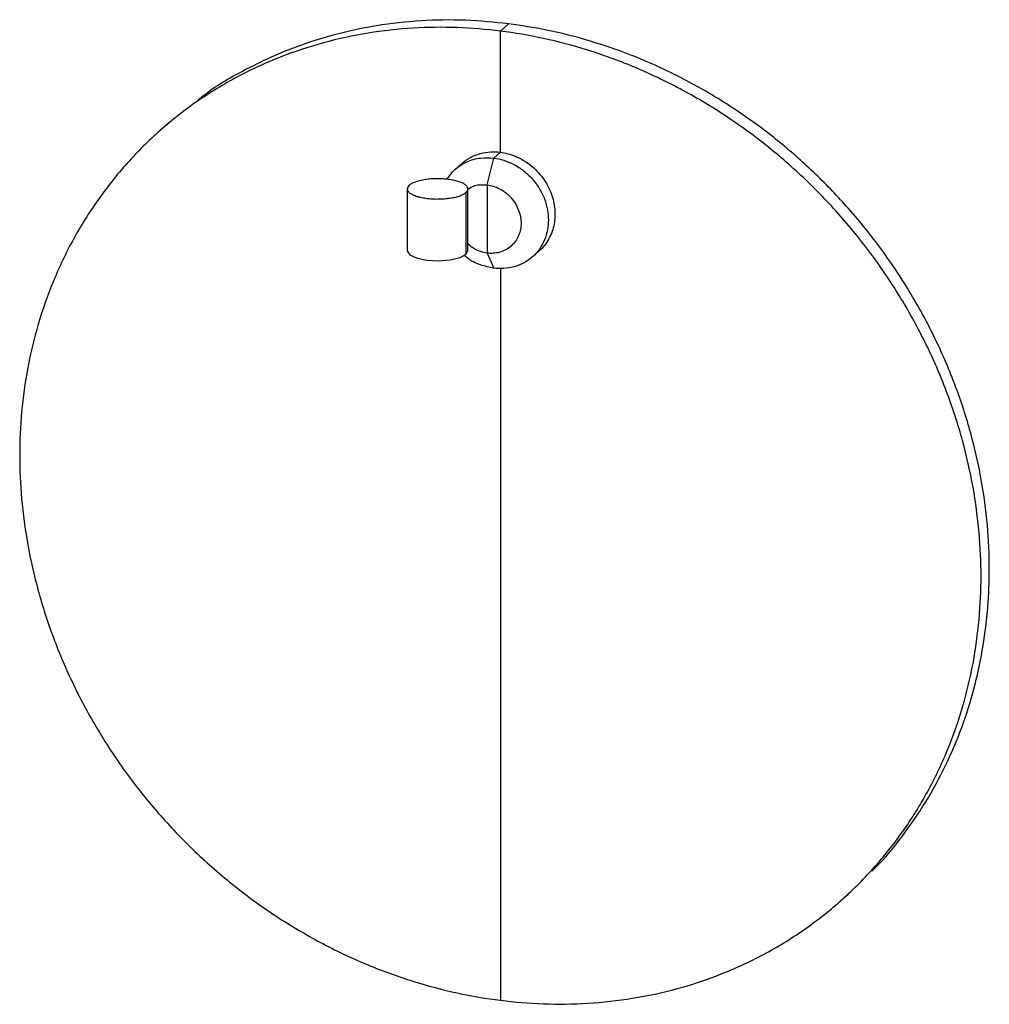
# Paper-space layout '_Dimétrica' of a CAD drawing. Header units: millimetres. Extents: x 502 to 789, y -361 to 71.
# Tile 4 of 4: x 582 to 789, y -140 to 71. Entities that reach past the tile are written whole.
import ezdxf

# ---------------------------------------------------------------- set-up
doc = ezdxf.new("R2010")
doc.units = ezdxf.units.MM

psp = doc.layouts.new('_Dimétrica')

# ---------------------------------------------------------------- linework, layer by layer
at = {"color": 7, "linetype": 'Continuous', "lineweight": 25}
for p, q in [((684.43, 68.1), (686.2, 69.66)), ((684.43, 42.17), (684.43, 68.1)), ((613.44, 48.45), (611.68, 46.89)), ((683.02, 40.92), (684.43, 42.17)), ((681.61, 35.2), (683.02, 40.92)), ((676.17, 39.76), (674.75, 38.51)), ((664.5, 34.33), (664.5, 21.13)), ((677.5, 21.13), (677.5, 34.33)), ((681.61, 35.2), (681.61, 20.58)), ((677.08, 20.36), (677.08, 33.56)), ((677.08, 20.36), (677.48, 21.13)), ((681.61, 20.58), (683.02, 17.35)), ((691.29, 19.76), (692.7, 21.01)), ((684.43, 17.35), (684.43, -139.32)), ((757.19, -118.11), (758.96, -116.55))]:
    psp.add_line(p, q, dxfattribs=at)
at = {"color": 7, "linetype": 'Continuous', "lineweight": 25, "flags": 128}
psp.add_lwpolyline([(664.52, 21.13), (664.5, 21.1), (665.07, 20.24), (666.62, 19.53), (668.7, 19.1), (671.1, 18.96), (673.67, 19.16), (675.81, 19.67), (677.08, 20.36), (677.08, 20.36)], dxfattribs=at)
at = {"color": 7, "linetype": 'Continuous', "lineweight": 25}
for points, knots in [([(686.2, 69.66), (683.12, 69.97), (676.84, 70.59), (667.36, 70.42), (657.76, 69.37), (648.2, 67.29), (638.8, 64.19), (629.81, 59.94), (623.41, 56.3), (620.28, 53.8), (619.75, 53.38)], [0, 0, 0, 0, 0.128018, 0.260346, 0.396605, 0.536323, 0.678936, 0.823802, 0.970208, 1, 1, 1, 1]), ([(763.94, -111.67), (764.42, -111.21), (767.06, -108.67), (771.17, -103.42), (776.18, -96.02), (780.32, -88.15), (783.65, -80.04), (786.15, -71.79), (787.88, -63.52), (788.88, -55.26), (789.22, -46.65), (788.81, -37.54), (787.51, -27.82), (785.26, -17.87), (782, -7.82), (777.73, 2.18), (772.46, 11.96), (766.22, 21.37), (759.34, 29.92), (752.02, 37.57), (744.44, 44.29), (736.43, 50.3), (728.11, 55.54), (719.65, 59.95), (711.15, 63.55), (702.73, 66.34), (694.41, 68.43), (688.91, 69.25), (686.2, 69.66)], [0, 0, 0, 0, 0.009144, 0.049558, 0.089629, 0.129197, 0.168113, 0.20557, 0.24216, 0.277789, 0.312381, 0.351769, 0.392483, 0.434406, 0.477394, 0.521273, 0.565844, 0.61089, 0.656176, 0.696763, 0.737177, 0.777248, 0.816816, 0.855732, 0.893189, 0.929779, 0.965408, 1, 1, 1, 1]), ([(684.43, 68.1), (681.4, 68.48), (678.32, 68.73), (672.06, 68.95), (668.9, 68.92), (662.53, 68.53), (659.32, 68.18), (652.92, 67.14), (649.73, 66.45), (643.39, 64.72), (640.26, 63.68), (634.09, 61.25), (631.07, 59.85), (625.19, 56.72), (622.33, 54.98), (616.83, 51.17), (614.19, 49.1), (609.16, 44.67), (606.78, 42.31), (602.32, 37.33), (600.23, 34.71), (596.39, 29.27), (594.63, 26.44), (591.44, 20.63), (590.02, 17.65), (587.51, 11.58), (586.43, 8.5), (584.59, 2.28), (583.85, -0.86), (582.67, -7.13), (582.24, -10.26), (581.67, -16.5), (581.54, -19.59), (581.54, -25.7), (581.67, -28.83), (582.24, -35.2), (582.67, -38.45), (583.85, -45.02), (584.59, -48.34), (586.43, -55.02), (587.51, -58.38), (590.02, -65.08), (591.44, -68.42), (594.63, -75.03), (596.39, -78.3), (600.23, -84.72), (602.32, -87.86), (606.78, -93.97), (609.16, -96.93), (614.19, -102.62), (616.83, -105.36), (622.33, -110.55), (625.19, -113.01), (631.07, -117.63), (634.09, -119.79), (640.26, -123.77), (643.39, -125.6), (649.73, -128.93), (652.92, -130.42), (659.32, -133.08), (662.53, -134.23), (668.9, -136.22), (672.06, -137.06), (678.32, -138.41), (681.4, -138.94), (684.43, -139.32)], [0, 0, 0, 0, 0.03125, 0.03125, 0.0625, 0.0625, 0.09375, 0.09375, 0.125, 0.125, 0.15625, 0.15625, 0.1875, 0.1875, 0.21875, 0.21875, 0.25, 0.25, 0.28125, 0.28125, 0.3125, 0.3125, 0.34375, 0.34375, 0.375, 0.375, 0.40625, 0.40625, 0.4375, 0.4375, 0.46875, 0.46875, 0.5, 0.5, 0.53125, 0.53125, 0.5625, 0.5625, 0.59375, 0.59375, 0.625, 0.625, 0.65625, 0.65625, 0.6875, 0.6875, 0.71875, 0.71875, 0.75, 0.75, 0.78125, 0.78125, 0.8125, 0.8125, 0.84375, 0.84375, 0.875, 0.875, 0.90625, 0.90625, 0.9375, 0.9375, 0.96875, 0.96875, 1, 1, 1, 1]), ([(684.43, -139.32), (687.47, -139.7), (690.55, -139.96), (696.81, -140.17), (699.97, -140.14), (706.34, -139.75), (709.55, -139.4), (715.95, -138.36), (719.14, -137.67), (725.48, -135.95), (728.61, -134.9), (734.77, -132.47), (737.8, -131.08), (743.68, -127.94), (746.54, -126.2), (752.04, -122.39), (754.68, -120.33), (759.7, -115.9), (762.08, -113.53), (766.55, -108.55), (768.63, -105.93), (772.48, -100.49), (774.24, -97.66), (777.43, -91.85), (778.85, -88.87), (781.36, -82.81), (782.44, -79.72), (784.27, -73.5), (785.02, -70.36), (786.2, -64.09), (786.63, -60.96), (787.2, -54.72), (787.33, -51.63), (787.33, -45.52), (787.2, -42.39), (786.63, -36.02), (786.2, -32.77), (785.02, -26.2), (784.27, -22.88), (782.44, -16.2), (781.36, -12.84), (778.85, -6.14), (777.43, -2.8), (774.24, 3.81), (772.48, 7.08), (768.63, 13.5), (766.55, 16.64), (762.08, 22.75), (759.7, 25.71), (754.68, 31.4), (752.04, 34.14), (746.54, 39.33), (743.68, 41.79), (737.8, 46.41), (734.77, 48.56), (728.61, 52.55), (725.48, 54.38), (719.14, 57.71), (715.95, 59.2), (709.55, 61.85), (706.34, 63.01), (699.97, 65), (696.81, 65.84), (690.55, 67.19), (687.47, 67.72), (684.43, 68.1)], [0, 0, 0, 0, 0.03125, 0.03125, 0.0625, 0.0625, 0.09375, 0.09375, 0.125, 0.125, 0.15625, 0.15625, 0.1875, 0.1875, 0.21875, 0.21875, 0.25, 0.25, 0.28125, 0.28125, 0.3125, 0.3125, 0.34375, 0.34375, 0.375, 0.375, 0.40625, 0.40625, 0.4375, 0.4375, 0.46875, 0.46875, 0.5, 0.5, 0.53125, 0.53125, 0.5625, 0.5625, 0.59375, 0.59375, 0.625, 0.625, 0.65625, 0.65625, 0.6875, 0.6875, 0.71875, 0.71875, 0.75, 0.75, 0.78125, 0.78125, 0.8125, 0.8125, 0.84375, 0.84375, 0.875, 0.875, 0.90625, 0.90625, 0.9375, 0.9375, 0.96875, 0.96875, 1, 1, 1, 1]), ([(676.17, 39.76), (676.74, 40.26), (677.37, 40.7), (678.7, 41.41), (679.41, 41.69), (680.85, 42.08), (681.58, 42.2), (683.03, 42.29), (683.74, 42.26), (684.43, 42.17)], [0, 0, 0, 0, 0.25, 0.25, 0.5, 0.5, 0.75, 0.75, 1, 1, 1, 1]), ([(684.43, 42.17), (685.47, 42.04), (686.56, 41.76), (688.74, 40.86), (689.83, 40.23), (691.84, 38.66), (692.75, 37.71), (694.27, 35.63), (694.88, 34.5), (695.73, 32.21), (695.98, 31.06), (696.1, 29.71), (696.12, 29.44), (696.13, 28.91), (696.13, 28.65), (696.09, 27.86), (696.03, 27.33), (695.73, 25.72), (695.36, 24.65), (694.28, 22.67), (693.56, 21.77), (692.7, 21.01)], [0, 0, 0, 0, 0.125, 0.125, 0.25, 0.25, 0.375, 0.375, 0.5, 0.5, 0.625, 0.625, 0.65625, 0.65625, 0.6875, 0.6875, 0.75, 0.75, 0.875, 0.875, 1, 1, 1, 1]), ([(672.98, 36.38), (673.53, 37.13), (674.68, 38.71), (677.21, 40.24), (680.07, 41.08), (682.06, 40.98), (683.02, 40.92)], [0, 0, 0, 0, 0.243063, 0.507456, 0.762311, 1, 1, 1, 1]), ([(683.02, 40.92), (683.71, 40.84), (684.42, 40.69), (685.87, 40.23), (686.6, 39.93), (688.04, 39.18), (688.75, 38.72), (690.09, 37.67), (690.72, 37.08), (691.86, 35.78), (692.37, 35.08), (693.24, 33.63), (693.61, 32.87), (694.18, 31.35), (694.38, 30.58), (694.65, 29.09), (694.71, 28.36), (694.71, 26.97), (694.65, 26.26), (694.38, 24.83), (694.18, 24.12), (693.61, 22.74), (693.24, 22.08), (692.37, 20.84), (691.86, 20.27), (690.72, 19.26), (690.09, 18.82), (688.75, 18.11), (688.04, 17.84), (686.6, 17.44), (685.87, 17.33), (684.42, 17.24), (683.71, 17.27), (683.02, 17.35)], [0, 0, 0, 0, 0.0625, 0.0625, 0.125, 0.125, 0.1875, 0.1875, 0.25, 0.25, 0.3125, 0.3125, 0.375, 0.375, 0.4375, 0.4375, 0.5, 0.5, 0.5625, 0.5625, 0.625, 0.625, 0.6875, 0.6875, 0.75, 0.75, 0.8125, 0.8125, 0.875, 0.875, 0.9375, 0.9375, 1, 1, 1, 1]), ([(677.08, 33.56), (677.21, 33.68), (677.32, 33.81), (677.47, 34.08), (677.5, 34.22), (677.49, 34.51), (677.44, 34.65), (677.25, 34.94), (677.11, 35.08), (676.74, 35.36), (676.51, 35.49), (675.99, 35.73), (675.69, 35.84), (675.06, 36.03), (674.72, 36.11), (674.01, 36.25), (673.66, 36.31), (672.94, 36.4), (672.56, 36.44), (671.75, 36.49), (671.33, 36.5), (670.47, 36.49), (670.03, 36.48), (669.16, 36.41), (668.73, 36.37), (667.92, 36.24), (667.53, 36.17), (666.81, 35.99), (666.48, 35.89), (665.9, 35.68), (665.65, 35.57), (665.23, 35.33), (665.05, 35.22), (664.92, 35.1)], [0, 0, 0, 0, 0.0625, 0.0625, 0.125, 0.125, 0.1875, 0.1875, 0.25, 0.25, 0.3125, 0.3125, 0.375, 0.375, 0.4375, 0.4375, 0.5, 0.5, 0.5625, 0.5625, 0.625, 0.625, 0.6875, 0.6875, 0.75, 0.75, 0.8125, 0.8125, 0.875, 0.875, 0.9375, 0.9375, 1, 1, 1, 1]), ([(664.92, 35.1), (664.78, 34.98), (664.67, 34.85), (664.53, 34.58), (664.49, 34.44), (664.51, 34.15), (664.56, 34.01), (664.75, 33.72), (664.89, 33.57), (665.26, 33.3), (665.49, 33.17), (666.01, 32.93), (666.31, 32.82), (666.94, 32.63), (667.28, 32.55), (667.98, 32.41), (668.34, 32.35), (669.06, 32.26), (669.44, 32.22), (670.25, 32.17), (670.67, 32.16), (671.53, 32.17), (671.97, 32.18), (672.84, 32.25), (673.26, 32.29), (674.08, 32.42), (674.47, 32.49), (675.19, 32.67), (675.52, 32.77), (676.1, 32.98), (676.35, 33.09), (676.77, 33.32), (676.94, 33.44), (677.08, 33.56)], [0, 0, 0, 0, 0.0625, 0.0625, 0.125, 0.125, 0.1875, 0.1875, 0.25, 0.25, 0.3125, 0.3125, 0.375, 0.375, 0.4375, 0.4375, 0.5, 0.5, 0.5625, 0.5625, 0.625, 0.625, 0.6875, 0.6875, 0.75, 0.75, 0.8125, 0.8125, 0.875, 0.875, 0.9375, 0.9375, 1, 1, 1, 1]), ([(677.5, 34.25), (677.96, 34.55), (679.16, 35.32), (680.68, 35.25), (681.61, 35.2)], [0, 0, 0, 0, 0.387769, 1, 1, 1, 1]), ([(681.61, 35.2), (682.03, 35.14), (682.48, 35.05), (683.37, 34.77), (683.83, 34.58), (684.72, 34.12), (685.16, 33.83), (685.99, 33.18), (686.38, 32.81), (687.09, 32.01), (687.4, 31.58), (687.94, 30.67), (688.17, 30.2), (688.52, 29.26), (688.65, 28.79), (688.82, 27.86), (688.86, 27.41), (688.86, 26.55), (688.82, 26.11), (688.65, 25.22), (688.52, 24.78), (688.17, 23.93), (687.94, 23.51), (687.4, 22.75), (687.09, 22.39), (686.38, 21.77), (685.99, 21.5), (685.16, 21.06), (684.72, 20.88), (683.83, 20.64), (683.37, 20.57), (682.48, 20.51), (682.03, 20.53), (681.61, 20.58)], [0, 0, 0, 0, 0.0625, 0.0625, 0.125, 0.125, 0.1875, 0.1875, 0.25, 0.25, 0.3125, 0.3125, 0.375, 0.375, 0.4375, 0.4375, 0.5, 0.5, 0.5625, 0.5625, 0.625, 0.625, 0.6875, 0.6875, 0.75, 0.75, 0.8125, 0.8125, 0.875, 0.875, 0.9375, 0.9375, 1, 1, 1, 1]), ([(681.61, 20.58), (680.68, 20.77), (679.16, 21.08), (677.96, 22.15), (677.5, 22.57)], [0, 0, 0, 0, 0.612231, 1, 1, 1, 1]), ([(683.02, 17.35), (682.07, 17.55), (680.09, 17.97), (677.9, 19), (676.9, 19.93), (676.7, 20.12)], [0, 0, 0, 0, 0.4280567, 0.8870278, 1, 1, 1, 1])]:
    psp.add_open_spline(points, degree=3, knots=knots, dxfattribs=at)

doc.saveas('drawing.dxf')
